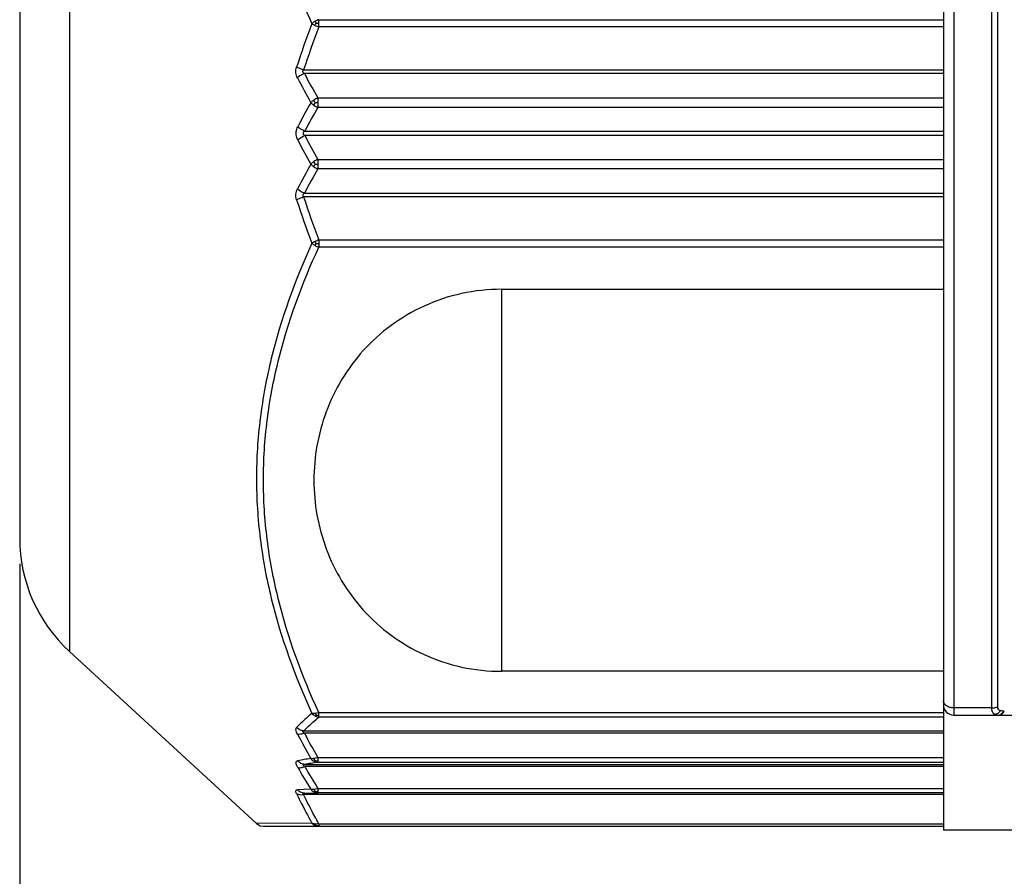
# Model space of a CAD drawing. Header units: millimetres. Extents: x 12 to 2508, y 25 to 1770.
# Tile 14 of 54: x 1806 to 1825, y 392 to 409. Entities that reach past the tile are written whole.
import ezdxf

# ---------------------------------------------------------------- set-up
doc = ezdxf.new("R2010")
doc.units = ezdxf.units.MM
for name, color, linetype in [('CABLE_PBL47', 7, 'Continuous'), ('COVER_J_ABL44', 7, 'Continuous'), ('오른쪽_7_VBL10', 7, 'Continuous')]:
    doc.layers.add(name, color=color, linetype=linetype)
doc.styles.get("Standard").update_dxf_attribs({"font": 'arial.ttf'})
doc.dimstyles.new('DIMSTYLE_5', dxfattribs={"dimtxt": 10, "dimasz": 15, "dimexe": 1, "dimexo": 0.5, "dimgap": 2.5, "dimtad": 1, "dimdsep": 46, "dimtxsty": 'Standard', "dimblk": '_FILLED', "dimblk1": '_FILLED', "dimblk2": '_FILLED', "dimcen": 0.09, "dimclrt": 134, "dimazin": 2, "dimtp": 0.5, "dimtm": 0.5, "dimtfac": 1, "dimtofl": 0, "dimtmove": 0, "dimatfit": 3, "dimldrblk": '_FILLED', "dimfxl": 1, "dimtolj": 1, "dimarcsym": 0})

# ---------------------------------------------------------------- blocks, each defined once
blk = doc.blocks.new('_FILLED')
at = {"color": 0, "linetype": 'ByBlock'}
blk.add_solid([(0, 0), (-1, 0.2), (-1, -0.2)], dxfattribs=at)
blk = doc.blocks.new('*D103')
at = {"color": 0, "lineweight": -2, "transparency": 16777216}
for p, q in [((1805.821, 397.941), (1805.821, 352.327)), ((1968.621, 372.827), (1968.621, 352.327)), ((1953.621, 353.327), (1820.821, 353.327))]:
    blk.add_line(p, q, dxfattribs=at)
at = {"layer": 'Defpoints', "color": 0, "transparency": 16777216}
for p in [(1805.821, 398.441), (1968.621, 373.327), (1805.821, 353.327)]:
    blk.add_point(p, dxfattribs=at)
at = {"color": 0, "lineweight": -2, "transparency": 16777216, "xscale": 15, "yscale": 15, "zscale": 15, "rotation": 180}
blk.add_blockref('_FILLED', (1805.821, 353.327), dxfattribs=at)
at = {"color": 0, "lineweight": -2, "transparency": 16777216, "xscale": 15, "yscale": 15, "zscale": 15}
blk.add_blockref('_FILLED', (1968.621, 353.327), dxfattribs=at)
at = {"color": 134, "transparency": 16777216, "insert": (1887.221, 369.16), "char_height": 10, "width": 42.14815, "attachment_point": 2, "line_spacing_factor": 0.9}
blk.add_mtext('\\A1;(162.8)', dxfattribs=at)
blk = doc.blocks.new('CABLE_PBL47', base_point=(686.789, 870.328))
at = {"layer": 'CABLE_PBL47', "color": 7}
for p, q in [((689.389, 883.828), (689.389, 856.755)), ((671.389, 878.213), (671.389, 862.443)), ((689.389, 871.495), (676.937, 871.495)), ((676.937, 869.161), (689.389, 869.161)), ((680.776, 867.291), (689.389, 867.291)), ((672.358, 860.235), (676.004, 856.88)), ((689.389, 859.848), (680.776, 859.848)), ((689.589, 858.996), (691.389, 858.996)), ((689.389, 858.642), (676.937, 858.642)), ((676.139, 856.828), (689.389, 856.828)), ((691.389, 856.755), (689.389, 856.755))]:
    blk.add_line(p, q, dxfattribs=at)
at = {"layer": 'CABLE_PBL47', "color": 2}
for p, q in [((689.589, 881.661), (689.589, 858.996)), ((690.329, 859.134), (690.329, 881.522)), ((690.44, 881.497), (690.44, 859.159)), ((672.358, 879.038), (672.358, 860.235)), ((677.218, 872.544), (689.389, 872.544)), ((677.218, 872.403), (677.218, 872.544)), ((689.389, 872.403), (677.218, 872.403)), ((676.921, 871.565), (689.389, 871.565)), ((677.198, 871.019), (689.389, 871.019)), ((677.198, 871.019), (677.198, 870.921)), ((677.198, 870.921), (677.198, 870.834)), ((689.389, 870.834), (677.198, 870.834)), ((676.944, 870.371), (689.389, 870.371)), ((689.389, 870.285), (676.944, 870.285)), ((677.198, 869.822), (689.389, 869.822)), ((677.198, 869.822), (677.198, 869.736)), ((677.198, 869.736), (677.198, 869.729)), ((677.198, 869.729), (677.198, 869.637)), ((689.389, 869.637), (677.198, 869.637)), ((689.389, 869.091), (676.921, 869.091)), ((677.218, 868.253), (689.389, 868.253)), ((677.218, 868.253), (677.218, 868.112)), ((689.389, 868.112), (677.218, 868.112)), ((680.776, 867.291), (680.776, 859.848)), ((677.218, 859.044), (689.389, 859.044)), ((677.218, 858.989), (677.218, 859.044)), ((677.218, 858.954), (677.218, 858.989)), ((689.389, 858.954), (677.218, 858.954)), ((690.329, 859.134), (689.589, 859.134)), ((690.563, 859.074), (690.575, 859.074)), ((676.921, 858.686), (689.389, 858.686)), ((676.944, 858.034), (689.389, 858.034)), ((677.198, 858.171), (689.389, 858.171)), ((677.198, 858.171), (677.198, 858.073)), ((689.389, 858.073), (677.198, 858.073)), ((689.389, 857.991), (676.944, 857.991)), ((677.062, 857.55), (676.801, 857.542)), ((689.389, 857.449), (676.921, 857.449)), ((676.937, 857.475), (677.198, 857.48)), ((677.198, 857.567), (689.389, 857.567)), ((677.198, 857.567), (677.198, 857.48)), ((689.389, 857.48), (677.198, 857.48)), ((677.083, 856.891), (676.003, 856.881)), ((677.218, 856.879), (689.389, 856.879)), ((677.218, 856.879), (677.218, 856.828))]:
    blk.add_line(p, q, dxfattribs=at)
at = {"layer": 'CABLE_PBL47', "color": 7}
blk.add_lwpolyline([(676.003, 856.881), (676.02, 856.867), (676.074, 856.839), (676.139, 856.828)], dxfattribs=at)
at = {"layer": 'CABLE_PBL47', "color": 2}
for centre, radius, start, end in [((692.832, 866.458), 16.856, 159.1183, 162.1702), ((692.732, 866.427), 16.625, 158.9324, 161.9995), ((677.495, 873.195), 0.838, 245.295, 250.7413), ((693.021, 879.999), 18.194, 207.8663, 209.5771), ((693.062, 879.913), 18.35, 207.6093, 209.3199), ((694.508, 861.155), 19.996, 150.7448, 152.2692), ((677.366, 870.622), 0.431, 112.9326, 124.2374), ((677.401, 871.283), 0.492, 235.6943, 245.6779), ((677.151, 865.33), 5.597, 89.5185, 90.0479), ((694.468, 861.063), 19.843, 150.4989, 152.0231), ((694.468, 879.593), 19.843, 207.9767, 209.5009), ((694.506, 879.501), 19.994, 207.7312, 209.2559), ((693.06, 860.745), 18.348, 150.68, 152.3907), ((677.401, 869.373), 0.492, 114.3226, 124.3057), ((677.151, 875.326), 5.597, 269.9521, 270.4816), ((693.021, 860.657), 18.194, 150.4228, 152.1336), ((677.366, 870.035), 0.431, 235.7628, 247.0622), ((692.832, 874.198), 16.857, 197.8298, 200.8817), ((692.732, 874.229), 16.625, 198.0004, 201.068), ((677.495, 867.461), 0.838, 109.253, 114.705), ((692.615, 867.029), 17.909, 207.9937, 209.7244), ((692.738, 867.094), 17.92, 208.1435, 209.865), ((681.225, 832.068), 26.411, 99.0688, 99.6268), ((681.087, 832.12), 26.243, 98.5217, 99.0825), ((692.152, 866.833), 17.717, 209.996, 211.5992), ((692.293, 866.901), 17.747, 210.135, 211.7291), ((677.246, 856.944), 0.125, 225.5404, 230.6681)]:
    blk.add_arc(centre, radius, start, end, dxfattribs=at)
at = {"layer": 'CABLE_PBL47', "color": 7}
for centre, radius, start, end in [((674.389, 862.443), 3, 180.0025, 227.3812), ((689.589, 859.196), 0.2, 180, 270)]:
    blk.add_arc(centre, radius, start, end, dxfattribs=at)
at = {"layer": 'CABLE_PBL47', "color": 2}
for points, knots in [([(676.049, 876.121), (676.112, 875.492), (676.363, 874.238), (676.818, 873.047), (677.083, 872.466)], [0, 0, 0, 0, 0.497426, 1, 1, 1, 1]), ([(677.144, 872.512), (677.138, 872.509), (677.116, 872.496), (677.096, 872.48), (677.083, 872.466)], [0, 0, 0, 0, 0.259823, 1, 1, 1, 1]), ([(677.083, 872.466), (677.087, 872.463), (677.107, 872.452), (677.128, 872.441), (677.144, 872.433)], [0, 0, 0, 0, 0.223973, 1, 1, 1, 1]), ([(677.167, 872.475), (677.179, 872.476), (677.196, 872.476), (677.213, 872.476), (677.218, 872.476)], [0, 0, 0, 0, 0.719056, 1, 1, 1, 1]), ([(676.801, 871.408), (676.785, 871.44), (676.764, 871.51), (676.774, 871.584), (676.785, 871.619)], [0, 0, 0, 0, 0.487122, 1, 1, 1, 1]), ([(676.921, 871.565), (676.908, 871.569), (676.862, 871.584), (676.817, 871.603), (676.785, 871.619)], [0, 0, 0, 0, 0.267568, 1, 1, 1, 1]), ([(676.937, 871.495), (676.924, 871.49), (676.875, 871.468), (676.83, 871.437), (676.801, 871.408)], [0, 0, 0, 0, 0.255282, 1, 1, 1, 1]), ([(676.937, 871.495), (676.928, 871.5), (676.916, 871.51), (676.906, 871.529), (676.907, 871.539), (676.908, 871.544)], [0, 0, 0, 0, 0.49343, 0.74269, 1, 1, 1, 1]), ([(677.123, 870.978), (677.117, 870.974), (677.096, 870.959), (677.076, 870.941), (677.062, 870.927)], [0, 0, 0, 0, 0.265811, 1, 1, 1, 1]), ([(677.062, 870.927), (677.067, 870.922), (677.085, 870.904), (677.106, 870.888), (677.123, 870.876)], [0, 0, 0, 0, 0.228937, 1, 1, 1, 1]), ([(677.146, 870.927), (677.144, 870.932), (677.136, 870.948), (677.128, 870.965), (677.123, 870.978)], [0, 0, 0, 0, 0.260726, 1, 1, 1, 1]), ([(677.123, 870.876), (677.125, 870.881), (677.132, 870.898), (677.14, 870.915), (677.146, 870.927)], [0, 0, 0, 0, 0.270739, 1, 1, 1, 1]), ([(676.776, 870.328), (676.776, 870.34), (676.778, 870.385), (676.793, 870.429), (676.809, 870.459)], [0, 0, 0, 0, 0.258005, 1, 1, 1, 1]), ([(676.809, 870.197), (676.804, 870.207), (676.785, 870.248), (676.776, 870.294), (676.776, 870.328)], [0, 0, 0, 0, 0.242061, 1, 1, 1, 1]), ([(676.944, 870.371), (676.931, 870.377), (676.883, 870.4), (676.837, 870.431), (676.809, 870.459)], [0, 0, 0, 0, 0.257801, 1, 1, 1, 1]), ([(676.809, 870.197), (676.817, 870.206), (676.858, 870.241), (676.906, 870.268), (676.944, 870.285)], [0, 0, 0, 0, 0.227946, 1, 1, 1, 1]), ([(676.944, 870.371), (676.929, 870.362), (676.894, 870.328), (676.929, 870.295), (676.944, 870.285)], [0, 0, 0, 0, 0.498321, 1, 1, 1, 1]), ([(677.123, 869.78), (677.117, 869.776), (677.096, 869.761), (677.076, 869.743), (677.062, 869.729)], [0, 0, 0, 0, 0.268104, 1, 1, 1, 1]), ([(677.062, 869.729), (677.067, 869.725), (677.085, 869.706), (677.106, 869.689), (677.123, 869.678)], [0, 0, 0, 0, 0.231391, 1, 1, 1, 1]), ([(677.146, 869.729), (677.14, 869.741), (677.132, 869.758), (677.125, 869.775), (677.123, 869.78)], [0, 0, 0, 0, 0.729263, 1, 1, 1, 1]), ([(677.123, 869.678), (677.125, 869.683), (677.132, 869.7), (677.14, 869.717), (677.146, 869.729)], [0, 0, 0, 0, 0.268352, 1, 1, 1, 1]), ([(676.785, 869.037), (676.773, 869.072), (676.764, 869.146), (676.785, 869.217), (676.801, 869.248)], [0, 0, 0, 0, 0.512873, 1, 1, 1, 1]), ([(676.937, 869.161), (676.924, 869.166), (676.875, 869.188), (676.83, 869.219), (676.801, 869.248)], [0, 0, 0, 0, 0.255287, 1, 1, 1, 1]), ([(676.937, 869.161), (676.931, 869.157), (676.92, 869.149), (676.906, 869.132), (676.907, 869.109), (676.916, 869.096), (676.921, 869.091)], [0, 0, 0, 0, 0.244594, 0.493661, 0.746197, 1, 1, 1, 1]), ([(676.785, 869.037), (676.795, 869.042), (676.838, 869.063), (676.884, 869.08), (676.921, 869.091)], [0, 0, 0, 0, 0.218716, 1, 1, 1, 1]), ([(677.083, 868.19), (676.754, 867.467), (676.344, 866.341), (676.053, 864.784), (675.978, 863.605), (676.053, 862.426), (676.344, 860.872), (676.754, 859.75), (677.083, 859.029)], [0, 0, 0, 0, 0.25152, 0.376275, 0.500526, 0.624695, 0.749222, 1, 1, 1, 1]), ([(677.144, 868.223), (677.139, 868.22), (677.118, 868.21), (677.097, 868.199), (677.083, 868.19)], [0, 0, 0, 0, 0.269777, 1, 1, 1, 1]), ([(677.083, 868.19), (677.087, 868.186), (677.106, 868.168), (677.127, 868.154), (677.144, 868.144)], [0, 0, 0, 0, 0.238715, 1, 1, 1, 1]), ([(677.144, 868.144), (677.146, 868.147), (677.153, 868.16), (677.161, 868.172), (677.167, 868.181)], [0, 0, 0, 0, 0.267666, 1, 1, 1, 1]), ([(677.167, 868.181), (677.179, 868.181), (677.196, 868.18), (677.213, 868.18), (677.218, 868.18)], [0, 0, 0, 0, 0.719068, 1, 1, 1, 1]), ([(677.218, 859.044), (676.89, 859.759), (676.48, 860.871), (676.189, 862.411), (676.114, 863.578), (676.189, 864.745), (676.48, 866.285), (676.89, 867.397), (677.218, 868.112)], [0, 0, 0, 0, 0.251406, 0.37595, 0.49999, 0.624034, 0.748585, 1, 1, 1, 1]), ([(689.589, 859.134), (689.564, 859.134), (689.513, 859.141), (689.448, 859.172), (689.401, 859.219), (689.389, 859.26), (689.389, 859.279)], [0, 0, 0, 0, 0.285813, 0.552114, 0.788083, 1, 1, 1, 1]), ([(690.329, 859.134), (690.338, 859.134), (690.376, 859.136), (690.414, 859.146), (690.44, 859.159)], [0, 0, 0, 0, 0.255768, 1, 1, 1, 1]), ([(690.44, 859.159), (690.44, 859.141), (690.452, 859.103), (690.486, 859.087), (690.503, 859.082)], [0, 0, 0, 0, 0.506779, 1, 1, 1, 1]), ([(677.083, 859.029), (677.056, 859.007), (676.954, 858.919), (676.856, 858.827), (676.785, 858.756)], [0, 0, 0, 0, 0.256975, 1, 1, 1, 1]), ([(676.921, 858.686), (676.944, 858.709), (677.04, 858.802), (677.14, 858.89), (677.218, 858.954)], [0, 0, 0, 0, 0.242909, 1, 1, 1, 1]), ([(677.144, 859.029), (677.138, 859.029), (677.118, 859.027), (677.097, 859.027), (677.083, 859.029)], [0, 0, 0, 0, 0.278462, 1, 1, 1, 1]), ([(677.218, 859.044), (677.212, 859.043), (677.187, 859.036), (677.162, 859.031), (677.144, 859.029)], [0, 0, 0, 0, 0.262354, 1, 1, 1, 1]), ([(677.144, 858.978), (677.146, 858.979), (677.154, 858.984), (677.161, 858.99), (677.167, 858.995)], [0, 0, 0, 0, 0.217306, 1, 1, 1, 1]), ([(677.144, 858.978), (677.15, 858.975), (677.173, 858.964), (677.199, 858.957), (677.218, 858.954)], [0, 0, 0, 0, 0.256934, 1, 1, 1, 1]), ([(677.167, 858.995), (677.179, 858.992), (677.196, 858.99), (677.213, 858.989), (677.218, 858.989)], [0, 0, 0, 0, 0.720777, 1, 1, 1, 1]), ([(690.355, 859.039), (690.351, 859.045), (690.334, 859.074), (690.328, 859.108), (690.329, 859.134)], [0, 0, 0, 0, 0.218367, 1, 1, 1, 1]), ([(690.392, 859.008), (690.396, 859.006), (690.415, 858.998), (690.436, 858.996), (690.452, 858.996)], [0, 0, 0, 0, 0.239567, 1, 1, 1, 1]), ([(690.503, 859.082), (690.498, 859.075), (690.478, 859.051), (690.453, 859.031), (690.432, 859.021)], [0, 0, 0, 0, 0.261498, 1, 1, 1, 1]), ([(690.452, 858.996), (690.459, 858.996), (690.488, 858.999), (690.516, 859.016), (690.532, 859.032)], [0, 0, 0, 0, 0.233894, 1, 1, 1, 1]), ([(690.563, 859.074), (690.557, 859.074), (690.537, 859.074), (690.517, 859.077), (690.503, 859.082)], [0, 0, 0, 0, 0.262272, 1, 1, 1, 1]), ([(690.506, 859.005), (690.513, 859.008), (690.542, 859.024), (690.563, 859.052), (690.575, 859.074)], [0, 0, 0, 0, 0.231691, 1, 1, 1, 1]), ([(676.801, 858.622), (676.794, 858.636), (676.775, 858.675), (676.764, 858.734), (676.785, 858.756)], [0, 0, 0, 0, 0.338418, 1, 1, 1, 1]), ([(676.921, 858.686), (676.908, 858.688), (676.857, 858.698), (676.811, 858.727), (676.785, 858.756)], [0, 0, 0, 0, 0.244928, 1, 1, 1, 1]), ([(676.937, 858.642), (676.913, 858.633), (676.869, 858.62), (676.821, 858.618), (676.801, 858.622)], [0, 0, 0, 0, 0.556846, 1, 1, 1, 1]), ([(676.937, 858.642), (676.931, 858.645), (676.921, 858.653), (676.907, 858.664), (676.907, 858.681), (676.916, 858.685), (676.921, 858.686)], [0, 0, 0, 0, 0.314669, 0.592372, 0.784978, 1, 1, 1, 1]), ([(676.809, 857.976), (676.8, 857.992), (676.785, 858.021), (676.773, 858.062), (676.78, 858.097), (676.8, 858.105), (676.809, 858.107)], [0, 0, 0, 0, 0.360441, 0.634719, 0.824076, 1, 1, 1, 1]), ([(676.944, 858.034), (676.918, 858.035), (676.866, 858.05), (676.825, 858.086), (676.809, 858.107)], [0, 0, 0, 0, 0.489479, 1, 1, 1, 1]), ([(676.944, 858.034), (676.937, 858.034), (676.927, 858.033), (676.915, 858.029), (676.91, 858.021), (676.916, 858.012), (676.926, 858.002), (676.937, 857.995), (676.944, 857.991)], [0, 0, 0, 0, 0.262934, 0.3694, 0.451973, 0.555148, 0.689562, 1, 1, 1, 1]), ([(677.123, 858.149), (677.118, 858.148), (677.097, 858.145), (677.077, 858.145), (677.062, 858.149)], [0, 0, 0, 0, 0.284597, 1, 1, 1, 1]), ([(677.198, 858.171), (677.192, 858.169), (677.167, 858.159), (677.142, 858.152), (677.123, 858.149)], [0, 0, 0, 0, 0.259298, 1, 1, 1, 1]), ([(677.146, 858.109), (677.144, 858.112), (677.135, 858.125), (677.128, 858.138), (677.123, 858.149)], [0, 0, 0, 0, 0.236886, 1, 1, 1, 1]), ([(677.123, 858.095), (677.125, 858.095), (677.134, 858.099), (677.141, 858.105), (677.146, 858.109)], [0, 0, 0, 0, 0.228892, 1, 1, 1, 1]), ([(677.123, 858.095), (677.129, 858.091), (677.152, 858.08), (677.179, 858.074), (677.198, 858.073)], [0, 0, 0, 0, 0.258033, 1, 1, 1, 1]), ([(677.146, 858.109), (677.158, 858.106), (677.176, 858.103), (677.193, 858.103), (677.198, 858.103)], [0, 0, 0, 0, 0.72229, 1, 1, 1, 1]), ([(676.809, 857.976), (676.828, 857.97), (676.876, 857.969), (676.92, 857.982), (676.944, 857.991)], [0, 0, 0, 0, 0.443743, 1, 1, 1, 1]), ([(676.785, 857.465), (676.78, 857.475), (676.773, 857.494), (676.769, 857.52), (676.781, 857.54), (676.795, 857.542), (676.801, 857.542)], [0, 0, 0, 0, 0.356341, 0.609724, 0.794055, 1, 1, 1, 1]), ([(676.785, 857.465), (676.794, 857.46), (676.837, 857.442), (676.886, 857.442), (676.921, 857.449)], [0, 0, 0, 0, 0.226699, 1, 1, 1, 1]), ([(676.785, 857.465), (676.808, 857.417), (676.902, 857.223), (677.003, 857.032), (677.083, 856.891)], [0, 0, 0, 0, 0.248368, 1, 1, 1, 1]), ([(676.937, 857.475), (676.911, 857.475), (676.859, 857.488), (676.818, 857.522), (676.801, 857.542)], [0, 0, 0, 0, 0.49194, 1, 1, 1, 1]), ([(676.937, 857.475), (676.931, 857.475), (676.923, 857.475), (676.914, 857.472), (676.908, 857.47), (676.906, 857.465), (676.911, 857.457), (676.916, 857.452), (676.921, 857.449)], [0, 0, 0, 0, 0.298835, 0.429867, 0.533156, 0.611536, 0.711299, 1, 1, 1, 1]), ([(677.218, 856.879), (677.191, 856.926), (677.087, 857.114), (676.99, 857.305), (676.921, 857.449)], [0, 0, 0, 0, 0.251703, 1, 1, 1, 1]), ([(677.123, 857.547), (677.117, 857.546), (677.097, 857.544), (677.076, 857.546), (677.062, 857.55)], [0, 0, 0, 0, 0.283293, 1, 1, 1, 1]), ([(677.198, 857.567), (677.192, 857.565), (677.167, 857.556), (677.142, 857.549), (677.123, 857.547)], [0, 0, 0, 0, 0.259962, 1, 1, 1, 1]), ([(677.146, 857.51), (677.144, 857.513), (677.135, 857.524), (677.128, 857.537), (677.123, 857.547)], [0, 0, 0, 0, 0.235853, 1, 1, 1, 1]), ([(677.123, 857.499), (677.129, 857.5), (677.137, 857.504), (677.144, 857.508), (677.146, 857.51)], [0, 0, 0, 0, 0.702039, 1, 1, 1, 1]), ([(677.146, 857.51), (677.158, 857.507), (677.176, 857.504), (677.193, 857.504), (677.198, 857.504)], [0, 0, 0, 0, 0.722251, 1, 1, 1, 1]), ([(677.144, 856.873), (677.139, 856.873), (677.117, 856.876), (677.096, 856.883), (677.083, 856.891)], [0, 0, 0, 0, 0.268776, 1, 1, 1, 1]), ([(677.144, 856.845), (677.149, 856.844), (677.157, 856.845), (677.165, 856.847), (677.167, 856.848)], [0, 0, 0, 0, 0.72317, 1, 1, 1, 1]), ([(677.167, 856.848), (677.179, 856.845), (677.196, 856.842), (677.213, 856.841), (677.218, 856.841)], [0, 0, 0, 0, 0.721625, 1, 1, 1, 1])]:
    blk.add_open_spline(points, degree=3, knots=knots, dxfattribs=at)
for points in [[(677.218, 872.544), (677.192, 872.537), (677.167, 872.526), (677.144, 872.512)], [(677.144, 872.512), (677.151, 872.5), (677.159, 872.487), (677.167, 872.475)], [(677.144, 872.433), (677.151, 872.448), (677.159, 872.462), (677.167, 872.475)], [(676.908, 871.544), (676.91, 871.552), (676.915, 871.559), (676.921, 871.565)], [(677.167, 868.181), (677.159, 868.195), (677.151, 868.208), (677.144, 868.223)], [(677.144, 868.144), (677.167, 868.13), (677.192, 868.119), (677.218, 868.112)], [(677.083, 859.029), (677.1, 859.009), (677.121, 858.991), (677.144, 858.978)], [(677.144, 859.029), (677.15, 859.017), (677.158, 859.005), (677.167, 858.995)], [(690.392, 859.008), (690.378, 859.015), (690.365, 859.026), (690.355, 859.039)], [(690.432, 859.021), (690.42, 859.015), (690.406, 859.01), (690.392, 859.008)], [(690.464, 858.996), (690.479, 858.996), (690.493, 858.999), (690.506, 859.005)], [(690.532, 859.032), (690.544, 859.044), (690.554, 859.058), (690.563, 859.074)], [(677.062, 858.149), (677.078, 858.127), (677.099, 858.108), (677.123, 858.095)], [(677.062, 857.55), (677.079, 857.529), (677.1, 857.511), (677.123, 857.499)], [(677.123, 857.499), (677.146, 857.487), (677.172, 857.481), (677.198, 857.48)], [(677.083, 856.891), (677.099, 856.872), (677.121, 856.856), (677.144, 856.845)], [(677.152, 856.863), (677.149, 856.866), (677.147, 856.869), (677.144, 856.873)], [(677.168, 856.872), (677.16, 856.872), (677.152, 856.872), (677.144, 856.873)], [(677.144, 856.845), (677.167, 856.834), (677.193, 856.828), (677.218, 856.828)], [(677.159, 856.855), (677.156, 856.858), (677.154, 856.86), (677.152, 856.863)], [(677.218, 856.879), (677.202, 856.875), (677.185, 856.873), (677.168, 856.872)]]:
    blk.add_open_spline(points, degree=3, dxfattribs=at)
at = {"layer": 'CABLE_PBL47', "color": 7}
for points, knots in [([(680.776, 867.291), (680.516, 867.291), (679.998, 867.235), (679.267, 866.992), (678.616, 866.61), (678.072, 866.118), (677.646, 865.544), (677.343, 864.914), (677.162, 864.25), (677.123, 863.795), (677.123, 863.569)], [0, 0, 0, 0, 0.134638, 0.267367, 0.396888, 0.522733, 0.645198, 0.764955, 0.882934, 1, 1, 1, 1]), ([(677.123, 863.569), (677.123, 863.344), (677.162, 862.889), (677.344, 862.225), (677.646, 861.595), (678.072, 861.021), (678.616, 860.529), (679.267, 860.147), (679.999, 859.904), (680.516, 859.848), (680.776, 859.848)], [0, 0, 0, 0, 0.117058, 0.235028, 0.354793, 0.477266, 0.603145, 0.73267, 0.865392, 1, 1, 1, 1])]:
    blk.add_open_spline(points, degree=3, knots=knots, dxfattribs=at)
blk = doc.blocks.new('COVER_J_ABL44', base_point=(724.389, 878.828))
at = {"layer": 'CABLE_PBL47'}
blk.add_blockref('CABLE_PBL47', (686.789, 870.328), dxfattribs=at)
blk = doc.blocks.new('오른쪽_7_VBL10', base_point=(790.039, 1272.328))
at = {"layer": 'COVER_J_ABL44'}
blk.add_blockref('COVER_J_ABL44', (724.389, 878.828), dxfattribs=at)

msp = doc.modelspace()

# ---------------------------------------------------------------- block references
at = {"layer": '오른쪽_7_VBL10'}
msp.add_blockref('오른쪽_7_VBL10', (1924.471, 808.327), dxfattribs=at)

# ---------------------------------------------------------------- dimensions: what is measured, and where the dimension line sits
at = {"color": 134}
dim = msp.add_linear_dim(base=(1805.821, 353.327), p1=(1968.621, 373.327), p2=(1805.821, 398.441), angle=180, text='(<>)', dimstyle='DIMSTYLE_5', dxfattribs=at)
dim.commit()
dim.dimension.update_dxf_attribs({"geometry": '*D103', "text_midpoint": (1887.221, 353.327), "dimtype": 160})

doc.saveas('drawing.dxf')
